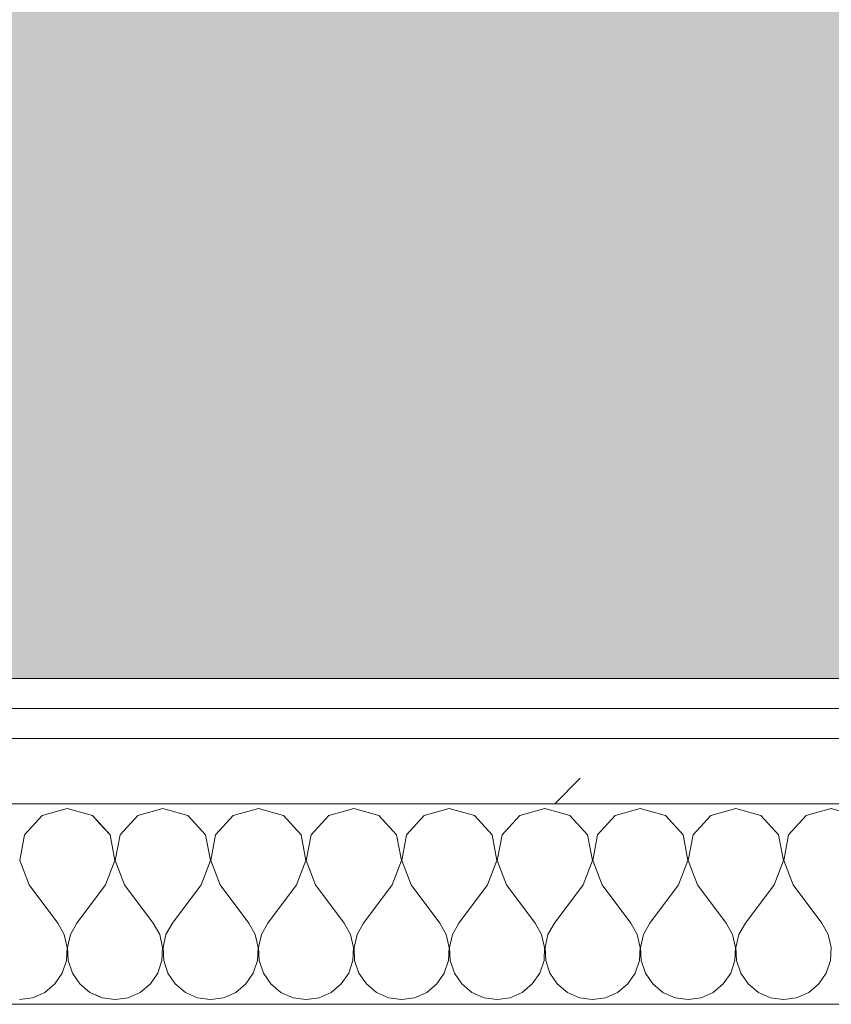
# Model space of a CAD drawing. Header units: millimetres. Extents: x -40968 to 13979, y -19284 to 4746.
# Tile 83 of 106: x -16152 to -15990, y -1194 to -998. Entities that reach past the tile are written whole.
import ezdxf

# ---------------------------------------------------------------- set-up
doc = ezdxf.new("R2010")
doc.units = ezdxf.units.MM
doc.header["$MEASUREMENT"] = 0
doc.linetypes.add('Wipeout_Contour', pattern=[1000, 0, -1000])
doc.layers.add('07_CR_Cel Ras pladur', color=7, linetype='Continuous')
doc.layers.add('Nuevo_08_E_Envans secs', color=7, linetype='Continuous')
for name, color, linetype, lineweight, true_color in [('07_CR_Cel Ras pladur_Pluma_Nº__102', 7, 'Continuous', 5, 0xcccccc), ('Nuevo_08_E_Envans secs_Pluma_Nº__102', 7, 'Continuous', 5, 0xcccccc), ('Nuevo_08_E_Envans secs_Pluma_Nº__171', 171, 'Continuous', 13, 0xaaaaff), ('Nuevo_08_E_Envans secs_Pluma_Nº__177', 7, 'Continuous', 15, 0xf7e046)]:
    doc.layers.add(name, color=color, linetype=linetype, lineweight=lineweight, true_color=true_color)
doc.layers.add('Nuevo_08_E_Envans secs_Pluma_Nº__1', color=7, linetype='Continuous', lineweight=5)
pattern_1 = [(45, (0, 0), (-183.8478, 183.8478), [195, -65]), (45, (7e-14, 183.85), (-183.8478, 183.8478), [195, -65])]

# ---------------------------------------------------------------- blocks, each defined once
blk = doc.blocks.new('Forjado_10_2', base_point=(-22963.42, -1128.98))
at = {"layer": '07_CR_Cel Ras pladur_Pluma_Nº__102', "linetype": 'Continuous', "lineweight": 0, "true_color": 0x333333}
h = blk.add_hatch(color=250, dxfattribs=at)
h.paths.add_polyline_path([(-22963.42, -1128.98), (-12886.81, -1128.98), (-12886.81, -996.81), (-12428.84, -996.81), (-12428.84, 1963.55), (-22963.42, 1963.55)])
h.paths.add_polyline_path([(-22498.42, 1617.29), (-12898.42, 1617.29), (-12898.42, -782.71), (-22498.42, -782.71)], flags=0)
at = {"layer": '07_CR_Cel Ras pladur_Pluma_Nº__102', "color": 254, "linetype": 'Continuous', "lineweight": 5, "true_color": 0xcccccc, "flags": 128}
blk.add_lwpolyline([(-22963.42, -1128.98), (-12886.81, -1128.98), (-12886.81, -996.81), (-12428.84, -996.81), (-12428.84, 1963.55), (-22963.42, 1963.55)], close=True, dxfattribs=at)
blk = doc.blocks.new('*X505')
at = {"layer": 'Nuevo_08_E_Envans secs_Pluma_Nº__102', "color": 254, "linetype": 'Continuous', "lineweight": 5, "true_color": 0xcccccc}
for p, q in [((-16147.86, -1156.35), (-16151.38, -1160.19)), ((-16142.86, -1154.93), (-16147.86, -1156.35)), ((-16137.85, -1156.35), (-16142.86, -1154.93)), ((-16134.34, -1160.19), (-16137.85, -1156.35)), ((-16128.82, -1156.35), (-16132.33, -1160.19)), ((-16123.81, -1154.93), (-16128.82, -1156.35)), ((-16118.8, -1156.35), (-16123.81, -1154.93)), ((-16115.29, -1160.19), (-16118.8, -1156.35)), ((-16109.77, -1156.35), (-16113.28, -1160.19)), ((-16104.76, -1154.93), (-16109.77, -1156.35)), ((-16099.75, -1156.35), (-16104.76, -1154.93)), ((-16096.24, -1160.19), (-16099.75, -1156.35)), ((-16090.72, -1156.35), (-16094.23, -1160.19)), ((-16085.71, -1154.93), (-16090.72, -1156.35)), ((-16080.71, -1156.35), (-16085.71, -1154.93)), ((-16077.2, -1160.19), (-16080.71, -1156.35)), ((-16071.67, -1156.35), (-16075.19, -1160.19)), ((-16066.67, -1154.93), (-16071.67, -1156.35)), ((-16061.66, -1156.35), (-16066.67, -1154.93)), ((-16058.15, -1160.19), (-16061.66, -1156.35)), ((-16052.63, -1156.35), (-16056.14, -1160.19)), ((-16047.62, -1154.93), (-16052.63, -1156.35)), ((-16042.61, -1156.35), (-16047.62, -1154.93)), ((-16039.1, -1160.19), (-16042.61, -1156.35)), ((-16033.58, -1156.35), (-16037.09, -1160.19)), ((-16028.57, -1154.93), (-16033.58, -1156.35)), ((-16023.56, -1156.35), (-16028.57, -1154.93)), ((-16020.05, -1160.19), (-16023.56, -1156.35)), ((-16014.53, -1156.35), (-16018.04, -1160.19)), ((-16009.52, -1154.93), (-16014.53, -1156.35)), ((-16004.52, -1156.35), (-16009.52, -1154.93)), ((-16001.01, -1160.19), (-16004.52, -1156.35)), ((-15995.48, -1156.35), (-15998.99, -1160.19)), ((-15990.48, -1154.93), (-15995.48, -1156.35)), ((-16151.38, -1160.19), (-16152.34, -1165.31)), ((-16133.37, -1165.31), (-16134.34, -1160.19)), ((-16132.33, -1160.19), (-16133.29, -1165.31)), ((-16114.32, -1165.31), (-16115.29, -1160.19)), ((-16113.28, -1160.19), (-16114.25, -1165.31)), ((-16095.28, -1165.31), (-16096.24, -1160.19)), ((-16094.23, -1160.19), (-16095.2, -1165.31)), ((-16076.23, -1165.31), (-16077.2, -1160.19)), ((-16075.19, -1160.19), (-16076.15, -1165.31)), ((-16057.18, -1165.31), (-16058.15, -1160.19)), ((-16056.14, -1160.19), (-16057.1, -1165.31)), ((-16038.13, -1165.31), (-16039.1, -1160.19)), ((-16037.09, -1160.19), (-16038.06, -1165.31)), ((-16019.09, -1165.31), (-16020.05, -1160.19)), ((-16018.04, -1160.19), (-16019.01, -1165.31)), ((-16000.04, -1165.31), (-16001.01, -1160.19)), ((-15998.99, -1160.19), (-15999.96, -1165.31)), ((-16152.34, -1165.31), (-16150.48, -1170.17)), ((-16135.24, -1170.17), (-16133.37, -1165.31)), ((-16133.29, -1165.31), (-16131.43, -1170.17)), ((-16116.19, -1170.17), (-16114.32, -1165.31)), ((-16114.25, -1165.31), (-16112.38, -1170.17)), ((-16097.14, -1170.17), (-16095.28, -1165.31)), ((-16095.2, -1165.31), (-16093.33, -1170.17)), ((-16078.1, -1170.17), (-16076.23, -1165.31)), ((-16076.15, -1165.31), (-16074.29, -1170.17)), ((-16059.05, -1170.17), (-16057.18, -1165.31)), ((-16057.1, -1165.31), (-16055.24, -1170.17)), ((-16040, -1170.17), (-16038.13, -1165.31)), ((-16038.06, -1165.31), (-16036.19, -1170.17)), ((-16020.95, -1170.17), (-16019.09, -1165.31)), ((-16019.01, -1165.31), (-16017.14, -1170.17)), ((-16001.9, -1170.17), (-16000.04, -1165.31)), ((-15999.96, -1165.31), (-15998.1, -1170.17)), ((-16150.48, -1170.17), (-16144.76, -1177.79)), ((-16135.24, -1170.17), (-16140.95, -1177.79)), ((-16131.43, -1170.17), (-16125.71, -1177.79)), ((-16116.19, -1170.17), (-16121.9, -1177.79)), ((-16112.38, -1170.17), (-16106.67, -1177.79)), ((-16097.14, -1170.17), (-16102.86, -1177.79)), ((-16093.33, -1170.17), (-16087.62, -1177.79)), ((-16078.1, -1170.17), (-16083.81, -1177.79)), ((-16074.29, -1170.17), (-16068.57, -1177.79)), ((-16059.05, -1170.17), (-16064.76, -1177.79)), ((-16055.24, -1170.17), (-16049.52, -1177.79)), ((-16040, -1170.17), (-16045.71, -1177.79)), ((-16036.19, -1170.17), (-16030.48, -1177.79)), ((-16020.95, -1170.17), (-16026.67, -1177.79)), ((-16017.14, -1170.17), (-16011.43, -1177.79)), ((-16001.9, -1170.17), (-16007.62, -1177.79)), ((-15998.1, -1170.17), (-15992.38, -1177.79)), ((-16143.49, -1180.08), (-16144.76, -1177.79)), ((-16140.95, -1177.79), (-16142.22, -1180.08)), ((-16124.44, -1180.08), (-16125.71, -1177.79)), ((-16121.9, -1177.79), (-16123.18, -1180.08)), ((-16105.4, -1180.08), (-16106.67, -1177.79)), ((-16102.86, -1177.79), (-16104.13, -1180.08)), ((-16086.35, -1180.08), (-16087.62, -1177.79)), ((-16083.81, -1177.79), (-16085.08, -1180.08)), ((-16067.3, -1180.08), (-16068.57, -1177.79)), ((-16064.76, -1177.79), (-16066.03, -1180.08)), ((-16048.25, -1180.08), (-16049.52, -1177.79)), ((-16045.71, -1177.79), (-16046.99, -1180.08)), ((-16029.2, -1180.08), (-16030.48, -1177.79)), ((-16026.67, -1177.79), (-16027.94, -1180.08)), ((-16010.16, -1180.08), (-16011.43, -1177.79)), ((-16007.62, -1177.79), (-16008.89, -1180.08)), ((-15991.11, -1180.08), (-15992.38, -1177.79)), ((-16142.9, -1182.64), (-16143.49, -1180.08)), ((-16142.22, -1180.08), (-16142.82, -1182.64)), ((-16123.85, -1182.64), (-16124.44, -1180.08)), ((-16123.18, -1180.08), (-16123.77, -1182.64)), ((-16104.8, -1182.64), (-16105.4, -1180.08)), ((-16104.13, -1180.08), (-16104.72, -1182.64)), ((-16085.75, -1182.64), (-16086.35, -1180.08)), ((-16085.08, -1180.08), (-16085.68, -1182.64)), ((-16066.71, -1182.64), (-16067.3, -1180.08)), ((-16066.03, -1180.08), (-16066.63, -1182.64)), ((-16047.66, -1182.64), (-16048.25, -1180.08)), ((-16046.99, -1180.08), (-16047.58, -1182.64)), ((-16028.61, -1182.64), (-16029.2, -1180.08)), ((-16027.94, -1180.08), (-16028.53, -1182.64)), ((-16009.56, -1182.64), (-16010.16, -1180.08)), ((-16008.89, -1180.08), (-16009.49, -1182.64)), ((-15990.51, -1182.64), (-15991.11, -1180.08)), ((-16143.02, -1185.27), (-16142.9, -1182.64)), ((-16142.82, -1182.64), (-16142.69, -1185.27)), ((-16123.98, -1185.27), (-16123.85, -1182.64)), ((-16123.77, -1182.64), (-16123.64, -1185.27)), ((-16104.93, -1185.27), (-16104.8, -1182.64)), ((-16104.72, -1182.64), (-16104.6, -1185.27)), ((-16085.88, -1185.27), (-16085.75, -1182.64)), ((-16085.68, -1182.64), (-16085.55, -1185.27)), ((-16066.83, -1185.27), (-16066.71, -1182.64)), ((-16066.63, -1182.64), (-16066.5, -1185.27)), ((-16047.78, -1185.27), (-16047.66, -1182.64)), ((-16047.58, -1182.64), (-16047.45, -1185.27)), ((-16028.74, -1185.27), (-16028.61, -1182.64)), ((-16028.53, -1182.64), (-16028.41, -1185.27)), ((-16009.69, -1185.27), (-16009.56, -1182.64)), ((-16009.49, -1182.64), (-16009.36, -1185.27)), ((-15990.64, -1185.27), (-15990.51, -1182.64)), ((-16143.86, -1187.76), (-16143.02, -1185.27)), ((-16142.69, -1185.27), (-16141.85, -1187.76)), ((-16124.81, -1187.76), (-16123.98, -1185.27)), ((-16123.64, -1185.27), (-16122.8, -1187.76)), ((-16105.77, -1187.76), (-16104.93, -1185.27)), ((-16104.6, -1185.27), (-16103.76, -1187.76)), ((-16086.72, -1187.76), (-16085.88, -1185.27)), ((-16085.55, -1185.27), (-16084.71, -1187.76)), ((-16067.67, -1187.76), (-16066.83, -1185.27)), ((-16066.5, -1185.27), (-16065.66, -1187.76)), ((-16048.62, -1187.76), (-16047.78, -1185.27)), ((-16047.45, -1185.27), (-16046.61, -1187.76)), ((-16029.58, -1187.76), (-16028.74, -1185.27)), ((-16028.41, -1185.27), (-16027.57, -1187.76)), ((-16010.53, -1187.76), (-16009.69, -1185.27)), ((-16009.36, -1185.27), (-16008.52, -1187.76)), ((-15991.48, -1187.76), (-15990.64, -1185.27)), ((-16145.35, -1189.92), (-16143.86, -1187.76)), ((-16141.85, -1187.76), (-16140.36, -1189.92)), ((-16126.3, -1189.92), (-16124.81, -1187.76)), ((-16122.8, -1187.76), (-16121.32, -1189.92)), ((-16107.26, -1189.92), (-16105.77, -1187.76)), ((-16103.76, -1187.76), (-16102.27, -1189.92)), ((-16088.21, -1189.92), (-16086.72, -1187.76)), ((-16084.71, -1187.76), (-16083.22, -1189.92)), ((-16069.16, -1189.92), (-16067.67, -1187.76)), ((-16065.66, -1187.76), (-16064.17, -1189.92)), ((-16050.11, -1189.92), (-16048.62, -1187.76)), ((-16046.61, -1187.76), (-16045.13, -1189.92)), ((-16031.06, -1189.92), (-16029.58, -1187.76)), ((-16027.57, -1187.76), (-16026.08, -1189.92)), ((-16012.02, -1189.92), (-16010.53, -1187.76)), ((-16008.52, -1187.76), (-16007.03, -1189.92)), ((-15992.97, -1189.92), (-15991.48, -1187.76)), ((-16147.37, -1191.6), (-16145.35, -1189.92)), ((-16140.36, -1189.92), (-16138.34, -1191.6)), ((-16128.33, -1191.6), (-16126.3, -1189.92)), ((-16121.32, -1189.92), (-16119.29, -1191.6)), ((-16109.28, -1191.6), (-16107.26, -1189.92)), ((-16102.27, -1189.92), (-16100.25, -1191.6)), ((-16090.23, -1191.6), (-16088.21, -1189.92)), ((-16083.22, -1189.92), (-16081.2, -1191.6)), ((-16071.18, -1191.6), (-16069.16, -1189.92)), ((-16064.17, -1189.92), (-16062.15, -1191.6)), ((-16052.14, -1191.6), (-16050.11, -1189.92)), ((-16045.13, -1189.92), (-16043.1, -1191.6)), ((-16033.09, -1191.6), (-16031.06, -1189.92)), ((-16026.08, -1189.92), (-16024.05, -1191.6)), ((-16014.04, -1191.6), (-16012.02, -1189.92)), ((-16007.03, -1189.92), (-16005.01, -1191.6)), ((-15994.99, -1191.6), (-15992.97, -1189.92)), ((-16149.78, -1192.66), (-16147.37, -1191.6)), ((-16138.34, -1191.6), (-16135.94, -1192.66)), ((-16130.73, -1192.66), (-16128.33, -1191.6)), ((-16119.29, -1191.6), (-16116.89, -1192.66)), ((-16111.68, -1192.66), (-16109.28, -1191.6)), ((-16100.25, -1191.6), (-16097.84, -1192.66)), ((-16092.64, -1192.66), (-16090.23, -1191.6)), ((-16081.2, -1191.6), (-16078.79, -1192.66)), ((-16073.59, -1192.66), (-16071.18, -1191.6)), ((-16062.15, -1191.6), (-16059.75, -1192.66)), ((-16054.54, -1192.66), (-16052.14, -1191.6)), ((-16043.1, -1191.6), (-16040.7, -1192.66)), ((-16035.49, -1192.66), (-16033.09, -1191.6)), ((-16024.05, -1191.6), (-16021.65, -1192.66)), ((-16016.45, -1192.66), (-16014.04, -1191.6)), ((-16005.01, -1191.6), (-16002.6, -1192.66)), ((-15997.4, -1192.66), (-15994.99, -1191.6)), ((-16152.38, -1193.02), (-16149.78, -1192.66)), ((-16135.94, -1192.66), (-16133.33, -1193.02)), ((-16133.33, -1193.02), (-16130.73, -1192.66)), ((-16116.89, -1192.66), (-16114.29, -1193.02)), ((-16114.29, -1193.02), (-16111.68, -1192.66)), ((-16097.84, -1192.66), (-16095.24, -1193.02)), ((-16095.24, -1193.02), (-16092.64, -1192.66)), ((-16078.79, -1192.66), (-16076.19, -1193.02)), ((-16076.19, -1193.02), (-16073.59, -1192.66)), ((-16059.75, -1192.66), (-16057.14, -1193.02)), ((-16057.14, -1193.02), (-16054.54, -1192.66)), ((-16040.7, -1192.66), (-16038.1, -1193.02)), ((-16038.1, -1193.02), (-16035.49, -1192.66)), ((-16021.65, -1192.66), (-16019.05, -1193.02)), ((-16019.05, -1193.02), (-16016.45, -1192.66)), ((-16002.6, -1192.66), (-16000, -1193.02)), ((-16000, -1193.02), (-15997.4, -1192.66))]:
    blk.add_line(p, q, dxfattribs=at)
blk = doc.blocks.new('Muro_92_2', base_point=(-14135.93, -1193.98))
at = {"layer": 'Nuevo_08_E_Envans secs_Pluma_Nº__1', "color": 7, "linetype": 'Continuous', "lineweight": 5, "flags": 128}
blk.add_lwpolyline([(-16936.43, -1193.98), (-14135.93, -1193.98)], dxfattribs=at)
at = {"color": 254, "linetype": 'Wipeout_Contour', "lineweight": 0, "ltscale": 62310.788122}
blk.add_wipeout([(-14135.93, -1128.98), (-16936.43, -1128.98), (-16936.43, -1134.98), (-14135.93, -1134.98)], dxfattribs=at).dxf.layer = 'Nuevo_08_E_Envans secs'
at = {"color": 254, "linetype": 'Wipeout_Contour', "lineweight": 0, "ltscale": 62315.364932}
blk.add_wipeout([(-14135.93, -1140.98), (-16936.43, -1140.98), (-16936.43, -1153.98), (-14135.93, -1153.98)], dxfattribs=at).dxf.layer = 'Nuevo_08_E_Envans secs'
at = {"layer": 'Nuevo_08_E_Envans secs_Pluma_Nº__171', "linetype": 'Continuous', "lineweight": 13, "true_color": 0xaaaaff}
h = blk.add_hatch(dxfattribs=at)
h.set_pattern_fill('Panellat_HPL_0002', color=161, style=0, pattern_type=2)
h.set_pattern_definition(pattern_1)
h.paths.add_polyline_path([(-14135.93, -1128.98), (-16936.43, -1128.98), (-16936.43, -1134.98), (-14135.93, -1134.98)])
at = {"layer": 'Nuevo_08_E_Envans secs_Pluma_Nº__177', "linetype": 'Continuous', "lineweight": 15, "true_color": 0xf7e046}
h = blk.add_hatch(dxfattribs=at)
h.set_pattern_fill('Panellat_HPL_0002', color=53, style=0, pattern_type=2)
h.set_pattern_definition(pattern_1)
h.paths.add_polyline_path([(-14135.93, -1140.98), (-16936.43, -1140.98), (-16936.43, -1153.98), (-14135.93, -1153.98)])
at = {"layer": 'Nuevo_08_E_Envans secs_Pluma_Nº__1', "color": 7, "linetype": 'Continuous', "lineweight": 5}
for p, q in [((-14135.93, -1134.98), (-16936.43, -1134.98)), ((-14135.93, -1140.98), (-16936.43, -1140.98)), ((-14135.93, -1153.98), (-16936.43, -1153.98))]:
    blk.add_line(p, q, dxfattribs=at)
at = {"layer": 'Nuevo_08_E_Envans secs_Pluma_Nº__1', "color": 7, "linetype": 'Continuous', "lineweight": 5, "flags": 128}
blk.add_lwpolyline([(-14135.93, -1128.98), (-16936.43, -1128.98)], dxfattribs=at)
at = {"layer": 'Nuevo_08_E_Envans secs', "color": 7, "lineweight": 20}
blk.add_blockref('*X505', (0, 0), dxfattribs=at)
blk = doc.blocks.new('*X759')
at = {"layer": 'Nuevo_08_E_Envans secs_Pluma_Nº__102', "color": 254, "linetype": 'Continuous', "lineweight": 5, "true_color": 0xcccccc}
for p, q in [((-16147.86, -1156.35), (-16151.38, -1160.19)), ((-16142.86, -1154.93), (-16147.86, -1156.35)), ((-16137.85, -1156.35), (-16142.86, -1154.93)), ((-16136.43, -1157.9), (-16137.85, -1156.35)), ((-16151.38, -1160.19), (-16152.34, -1165.31)), ((-16152.34, -1165.31), (-16150.48, -1170.17)), ((-16150.48, -1170.17), (-16144.76, -1177.79)), ((-16136.43, -1171.76), (-16140.95, -1177.79)), ((-16143.49, -1180.08), (-16144.76, -1177.79)), ((-16140.95, -1177.79), (-16142.22, -1180.08)), ((-16142.9, -1182.64), (-16143.49, -1180.08)), ((-16142.22, -1180.08), (-16142.82, -1182.64)), ((-16143.02, -1185.27), (-16142.9, -1182.64)), ((-16142.82, -1182.64), (-16142.69, -1185.27)), ((-16143.86, -1187.76), (-16143.02, -1185.27)), ((-16142.69, -1185.27), (-16141.85, -1187.76)), ((-16145.35, -1189.92), (-16143.86, -1187.76)), ((-16141.85, -1187.76), (-16140.36, -1189.92)), ((-16147.37, -1191.6), (-16145.35, -1189.92)), ((-16140.36, -1189.92), (-16138.34, -1191.6)), ((-16149.78, -1192.66), (-16147.37, -1191.6)), ((-16138.34, -1191.6), (-16136.43, -1192.44)), ((-16152.38, -1193.02), (-16149.78, -1192.66))]:
    blk.add_line(p, q, dxfattribs=at)
blk = doc.blocks.new('Muro_151_2', base_point=(-16936.43, -1128.98))
at = {"layer": 'Nuevo_08_E_Envans secs_Pluma_Nº__1', "color": 7, "linetype": 'Continuous', "lineweight": 5, "flags": 128}
blk.add_lwpolyline([(-16936.43, -1193.98), (-16136.43, -1193.98)], dxfattribs=at)
at = {"color": 254, "linetype": 'Wipeout_Contour', "lineweight": 0, "ltscale": 66300.607498}
blk.add_wipeout([(-16136.43, -1128.98), (-16936.43, -1128.98), (-16936.43, -1134.98), (-16136.43, -1134.98)], dxfattribs=at).dxf.layer = 'Nuevo_08_E_Envans secs'
at = {"color": 254, "linetype": 'Wipeout_Contour', "lineweight": 0, "ltscale": 66304.876943}
blk.add_wipeout([(-16136.43, -1140.98), (-16936.43, -1140.98), (-16936.43, -1153.98), (-16136.43, -1153.98)], dxfattribs=at).dxf.layer = 'Nuevo_08_E_Envans secs'
at = {"layer": 'Nuevo_08_E_Envans secs_Pluma_Nº__171', "linetype": 'Continuous', "lineweight": 13, "true_color": 0xaaaaff}
h = blk.add_hatch(dxfattribs=at)
h.set_pattern_fill('Panellat_HPL_0002', color=161, style=0, pattern_type=2)
h.set_pattern_definition(pattern_1)
h.paths.add_polyline_path([(-16136.43, -1128.98), (-16936.43, -1128.98), (-16936.43, -1134.98), (-16136.43, -1134.98)])
at = {"layer": 'Nuevo_08_E_Envans secs_Pluma_Nº__177', "linetype": 'Continuous', "lineweight": 15, "true_color": 0xf7e046}
h = blk.add_hatch(dxfattribs=at)
h.set_pattern_fill('Panellat_HPL_0002', color=53, style=0, pattern_type=2)
h.set_pattern_definition(pattern_1)
h.paths.add_polyline_path([(-16136.43, -1140.98), (-16936.43, -1140.98), (-16936.43, -1153.98), (-16136.43, -1153.98)])
at = {"layer": 'Nuevo_08_E_Envans secs_Pluma_Nº__1', "color": 7, "linetype": 'Continuous', "lineweight": 5}
for p, q in [((-16136.43, -1134.98), (-16936.43, -1134.98)), ((-16136.43, -1140.98), (-16936.43, -1140.98)), ((-16136.43, -1153.98), (-16936.43, -1153.98))]:
    blk.add_line(p, q, dxfattribs=at)
at = {"layer": 'Nuevo_08_E_Envans secs_Pluma_Nº__1', "color": 7, "linetype": 'Continuous', "lineweight": 5, "flags": 128}
blk.add_lwpolyline([(-16136.43, -1128.98), (-16936.43, -1128.98)], dxfattribs=at)
at = {"layer": 'Nuevo_08_E_Envans secs', "color": 7, "lineweight": 20}
blk.add_blockref('*X759', (0, 0), dxfattribs=at)
blk = doc.blocks.new('*X761')
at = {"layer": 'Nuevo_08_E_Envans secs_Pluma_Nº__102', "color": 254, "linetype": 'Continuous', "lineweight": 5, "true_color": 0xcccccc}
for p, q in [((-16128.82, -1156.35), (-16132.33, -1160.19)), ((-16123.81, -1154.93), (-16128.82, -1156.35)), ((-16118.8, -1156.35), (-16123.81, -1154.93)), ((-16115.29, -1160.19), (-16118.8, -1156.35)), ((-16109.77, -1156.35), (-16113.28, -1160.19)), ((-16104.76, -1154.93), (-16109.77, -1156.35)), ((-16099.75, -1156.35), (-16104.76, -1154.93)), ((-16096.24, -1160.19), (-16099.75, -1156.35)), ((-16090.72, -1156.35), (-16094.23, -1160.19)), ((-16085.71, -1154.93), (-16090.72, -1156.35)), ((-16080.71, -1156.35), (-16085.71, -1154.93)), ((-16077.2, -1160.19), (-16080.71, -1156.35)), ((-16071.67, -1156.35), (-16075.19, -1160.19)), ((-16066.67, -1154.93), (-16071.67, -1156.35)), ((-16061.66, -1156.35), (-16066.67, -1154.93)), ((-16058.15, -1160.19), (-16061.66, -1156.35)), ((-16052.63, -1156.35), (-16056.14, -1160.19)), ((-16047.62, -1154.93), (-16052.63, -1156.35)), ((-16042.61, -1156.35), (-16047.62, -1154.93)), ((-16039.1, -1160.19), (-16042.61, -1156.35)), ((-16033.58, -1156.35), (-16037.09, -1160.19)), ((-16028.57, -1154.93), (-16033.58, -1156.35)), ((-16023.56, -1156.35), (-16028.57, -1154.93)), ((-16020.05, -1160.19), (-16023.56, -1156.35)), ((-16014.53, -1156.35), (-16018.04, -1160.19)), ((-16009.52, -1154.93), (-16014.53, -1156.35)), ((-16004.52, -1156.35), (-16009.52, -1154.93)), ((-16001.01, -1160.19), (-16004.52, -1156.35)), ((-15995.48, -1156.35), (-15998.99, -1160.19)), ((-15990.48, -1154.93), (-15995.48, -1156.35)), ((-15985.47, -1156.35), (-15990.48, -1154.93)), ((-16134.34, -1160.19), (-16136.43, -1157.9)), ((-16133.37, -1165.31), (-16134.34, -1160.19)), ((-16132.33, -1160.19), (-16133.29, -1165.31)), ((-16114.32, -1165.31), (-16115.29, -1160.19)), ((-16113.28, -1160.19), (-16114.25, -1165.31)), ((-16095.28, -1165.31), (-16096.24, -1160.19)), ((-16094.23, -1160.19), (-16095.2, -1165.31)), ((-16076.23, -1165.31), (-16077.2, -1160.19)), ((-16075.19, -1160.19), (-16076.15, -1165.31)), ((-16057.18, -1165.31), (-16058.15, -1160.19)), ((-16056.14, -1160.19), (-16057.1, -1165.31)), ((-16038.13, -1165.31), (-16039.1, -1160.19)), ((-16037.09, -1160.19), (-16038.06, -1165.31)), ((-16019.09, -1165.31), (-16020.05, -1160.19)), ((-16018.04, -1160.19), (-16019.01, -1165.31)), ((-16000.04, -1165.31), (-16001.01, -1160.19)), ((-15998.99, -1160.19), (-15999.96, -1165.31)), ((-16135.24, -1170.17), (-16133.37, -1165.31)), ((-16133.29, -1165.31), (-16131.43, -1170.17)), ((-16116.19, -1170.17), (-16114.32, -1165.31)), ((-16114.25, -1165.31), (-16112.38, -1170.17)), ((-16097.14, -1170.17), (-16095.28, -1165.31)), ((-16095.2, -1165.31), (-16093.33, -1170.17)), ((-16078.1, -1170.17), (-16076.23, -1165.31)), ((-16076.15, -1165.31), (-16074.29, -1170.17)), ((-16059.05, -1170.17), (-16057.18, -1165.31)), ((-16057.1, -1165.31), (-16055.24, -1170.17)), ((-16040, -1170.17), (-16038.13, -1165.31)), ((-16038.06, -1165.31), (-16036.19, -1170.17)), ((-16020.95, -1170.17), (-16019.09, -1165.31)), ((-16019.01, -1165.31), (-16017.14, -1170.17)), ((-16001.9, -1170.17), (-16000.04, -1165.31)), ((-15999.96, -1165.31), (-15998.1, -1170.17)), ((-16135.24, -1170.17), (-16136.43, -1171.76)), ((-16131.43, -1170.17), (-16125.71, -1177.79)), ((-16116.19, -1170.17), (-16121.9, -1177.79)), ((-16112.38, -1170.17), (-16106.67, -1177.79)), ((-16097.14, -1170.17), (-16102.86, -1177.79)), ((-16093.33, -1170.17), (-16087.62, -1177.79)), ((-16078.1, -1170.17), (-16083.81, -1177.79)), ((-16074.29, -1170.17), (-16068.57, -1177.79)), ((-16059.05, -1170.17), (-16064.76, -1177.79)), ((-16055.24, -1170.17), (-16049.52, -1177.79)), ((-16040, -1170.17), (-16045.71, -1177.79)), ((-16036.19, -1170.17), (-16030.48, -1177.79)), ((-16020.95, -1170.17), (-16026.67, -1177.79)), ((-16017.14, -1170.17), (-16011.43, -1177.79)), ((-16001.9, -1170.17), (-16007.62, -1177.79)), ((-15998.1, -1170.17), (-15992.38, -1177.79)), ((-16124.44, -1180.08), (-16125.71, -1177.79)), ((-16121.9, -1177.79), (-16123.18, -1180.08)), ((-16105.4, -1180.08), (-16106.67, -1177.79)), ((-16102.86, -1177.79), (-16104.13, -1180.08)), ((-16086.35, -1180.08), (-16087.62, -1177.79)), ((-16083.81, -1177.79), (-16085.08, -1180.08)), ((-16067.3, -1180.08), (-16068.57, -1177.79)), ((-16064.76, -1177.79), (-16066.03, -1180.08)), ((-16048.25, -1180.08), (-16049.52, -1177.79)), ((-16045.71, -1177.79), (-16046.99, -1180.08)), ((-16029.2, -1180.08), (-16030.48, -1177.79)), ((-16026.67, -1177.79), (-16027.94, -1180.08)), ((-16010.16, -1180.08), (-16011.43, -1177.79)), ((-16007.62, -1177.79), (-16008.89, -1180.08)), ((-15991.11, -1180.08), (-15992.38, -1177.79)), ((-16123.85, -1182.64), (-16124.44, -1180.08)), ((-16123.18, -1180.08), (-16123.77, -1182.64)), ((-16104.8, -1182.64), (-16105.4, -1180.08)), ((-16104.13, -1180.08), (-16104.72, -1182.64)), ((-16085.75, -1182.64), (-16086.35, -1180.08)), ((-16085.08, -1180.08), (-16085.68, -1182.64)), ((-16066.71, -1182.64), (-16067.3, -1180.08)), ((-16066.03, -1180.08), (-16066.63, -1182.64)), ((-16047.66, -1182.64), (-16048.25, -1180.08)), ((-16046.99, -1180.08), (-16047.58, -1182.64)), ((-16028.61, -1182.64), (-16029.2, -1180.08)), ((-16027.94, -1180.08), (-16028.53, -1182.64)), ((-16009.56, -1182.64), (-16010.16, -1180.08)), ((-16008.89, -1180.08), (-16009.49, -1182.64)), ((-15990.51, -1182.64), (-15991.11, -1180.08)), ((-16123.98, -1185.27), (-16123.85, -1182.64)), ((-16123.77, -1182.64), (-16123.64, -1185.27)), ((-16104.93, -1185.27), (-16104.8, -1182.64)), ((-16104.72, -1182.64), (-16104.6, -1185.27)), ((-16085.88, -1185.27), (-16085.75, -1182.64)), ((-16085.68, -1182.64), (-16085.55, -1185.27)), ((-16066.83, -1185.27), (-16066.71, -1182.64)), ((-16066.63, -1182.64), (-16066.5, -1185.27)), ((-16047.78, -1185.27), (-16047.66, -1182.64)), ((-16047.58, -1182.64), (-16047.45, -1185.27)), ((-16028.74, -1185.27), (-16028.61, -1182.64)), ((-16028.53, -1182.64), (-16028.41, -1185.27)), ((-16009.69, -1185.27), (-16009.56, -1182.64)), ((-16009.49, -1182.64), (-16009.36, -1185.27)), ((-15990.64, -1185.27), (-15990.51, -1182.64)), ((-16124.81, -1187.76), (-16123.98, -1185.27)), ((-16123.64, -1185.27), (-16122.8, -1187.76)), ((-16105.77, -1187.76), (-16104.93, -1185.27)), ((-16104.6, -1185.27), (-16103.76, -1187.76)), ((-16086.72, -1187.76), (-16085.88, -1185.27)), ((-16085.55, -1185.27), (-16084.71, -1187.76)), ((-16067.67, -1187.76), (-16066.83, -1185.27)), ((-16066.5, -1185.27), (-16065.66, -1187.76)), ((-16048.62, -1187.76), (-16047.78, -1185.27)), ((-16047.45, -1185.27), (-16046.61, -1187.76)), ((-16029.58, -1187.76), (-16028.74, -1185.27)), ((-16028.41, -1185.27), (-16027.57, -1187.76)), ((-16010.53, -1187.76), (-16009.69, -1185.27)), ((-16009.36, -1185.27), (-16008.52, -1187.76)), ((-15991.48, -1187.76), (-15990.64, -1185.27)), ((-16126.3, -1189.92), (-16124.81, -1187.76)), ((-16122.8, -1187.76), (-16121.32, -1189.92)), ((-16107.26, -1189.92), (-16105.77, -1187.76)), ((-16103.76, -1187.76), (-16102.27, -1189.92)), ((-16088.21, -1189.92), (-16086.72, -1187.76)), ((-16084.71, -1187.76), (-16083.22, -1189.92)), ((-16069.16, -1189.92), (-16067.67, -1187.76)), ((-16065.66, -1187.76), (-16064.17, -1189.92)), ((-16050.11, -1189.92), (-16048.62, -1187.76)), ((-16046.61, -1187.76), (-16045.13, -1189.92)), ((-16031.06, -1189.92), (-16029.58, -1187.76)), ((-16027.57, -1187.76), (-16026.08, -1189.92)), ((-16012.02, -1189.92), (-16010.53, -1187.76)), ((-16008.52, -1187.76), (-16007.03, -1189.92)), ((-15992.97, -1189.92), (-15991.48, -1187.76)), ((-16128.33, -1191.6), (-16126.3, -1189.92)), ((-16121.32, -1189.92), (-16119.29, -1191.6)), ((-16109.28, -1191.6), (-16107.26, -1189.92)), ((-16102.27, -1189.92), (-16100.25, -1191.6)), ((-16090.23, -1191.6), (-16088.21, -1189.92)), ((-16083.22, -1189.92), (-16081.2, -1191.6)), ((-16071.18, -1191.6), (-16069.16, -1189.92)), ((-16064.17, -1189.92), (-16062.15, -1191.6)), ((-16052.14, -1191.6), (-16050.11, -1189.92)), ((-16045.13, -1189.92), (-16043.1, -1191.6)), ((-16033.09, -1191.6), (-16031.06, -1189.92)), ((-16026.08, -1189.92), (-16024.05, -1191.6)), ((-16014.04, -1191.6), (-16012.02, -1189.92)), ((-16007.03, -1189.92), (-16005.01, -1191.6)), ((-15994.99, -1191.6), (-15992.97, -1189.92)), ((-16130.73, -1192.66), (-16128.33, -1191.6)), ((-16119.29, -1191.6), (-16116.89, -1192.66)), ((-16111.68, -1192.66), (-16109.28, -1191.6)), ((-16100.25, -1191.6), (-16097.84, -1192.66)), ((-16092.64, -1192.66), (-16090.23, -1191.6)), ((-16081.2, -1191.6), (-16078.79, -1192.66)), ((-16073.59, -1192.66), (-16071.18, -1191.6)), ((-16062.15, -1191.6), (-16059.75, -1192.66)), ((-16054.54, -1192.66), (-16052.14, -1191.6)), ((-16043.1, -1191.6), (-16040.7, -1192.66)), ((-16035.49, -1192.66), (-16033.09, -1191.6)), ((-16024.05, -1191.6), (-16021.65, -1192.66)), ((-16016.45, -1192.66), (-16014.04, -1191.6)), ((-16005.01, -1191.6), (-16002.6, -1192.66)), ((-15997.4, -1192.66), (-15994.99, -1191.6)), ((-16136.43, -1192.44), (-16135.94, -1192.66)), ((-16135.94, -1192.66), (-16133.33, -1193.02)), ((-16133.33, -1193.02), (-16130.73, -1192.66)), ((-16116.89, -1192.66), (-16114.29, -1193.02)), ((-16114.29, -1193.02), (-16111.68, -1192.66)), ((-16097.84, -1192.66), (-16095.24, -1193.02)), ((-16095.24, -1193.02), (-16092.64, -1192.66)), ((-16078.79, -1192.66), (-16076.19, -1193.02)), ((-16076.19, -1193.02), (-16073.59, -1192.66)), ((-16059.75, -1192.66), (-16057.14, -1193.02)), ((-16057.14, -1193.02), (-16054.54, -1192.66)), ((-16040.7, -1192.66), (-16038.1, -1193.02)), ((-16038.1, -1193.02), (-16035.49, -1192.66)), ((-16021.65, -1192.66), (-16019.05, -1193.02)), ((-16019.05, -1193.02), (-16016.45, -1192.66)), ((-16002.6, -1192.66), (-16000, -1193.02)), ((-16000, -1193.02), (-15997.4, -1192.66))]:
    blk.add_line(p, q, dxfattribs=at)
blk = doc.blocks.new('Muro_152_2', base_point=(-16136.43, -1128.98))
at = {"layer": 'Nuevo_08_E_Envans secs_Pluma_Nº__1', "color": 7, "linetype": 'Continuous', "lineweight": 5, "flags": 128}
blk.add_lwpolyline([(-16136.43, -1193.98), (-14135.93, -1193.98)], dxfattribs=at)
at = {"color": 254, "linetype": 'Wipeout_Contour', "lineweight": 0, "ltscale": 60714.529183}
blk.add_wipeout([(-14135.93, -1128.98), (-16136.43, -1128.98), (-16136.43, -1134.98), (-14135.93, -1134.98)], dxfattribs=at).dxf.layer = 'Nuevo_08_E_Envans secs'
at = {"color": 254, "linetype": 'Wipeout_Contour', "lineweight": 0, "ltscale": 60719.208822}
blk.add_wipeout([(-14135.93, -1140.98), (-16136.43, -1140.98), (-16136.43, -1153.98), (-14135.93, -1153.98)], dxfattribs=at).dxf.layer = 'Nuevo_08_E_Envans secs'
at = {"layer": 'Nuevo_08_E_Envans secs_Pluma_Nº__171', "linetype": 'Continuous', "lineweight": 13, "true_color": 0xaaaaff}
h = blk.add_hatch(dxfattribs=at)
h.set_pattern_fill('Panellat_HPL_0002', color=161, style=0, pattern_type=2)
h.set_pattern_definition(pattern_1)
h.paths.add_polyline_path([(-14135.93, -1128.98), (-16136.43, -1128.98), (-16136.43, -1134.98), (-14135.93, -1134.98)])
at = {"layer": 'Nuevo_08_E_Envans secs_Pluma_Nº__177', "linetype": 'Continuous', "lineweight": 15, "true_color": 0xf7e046}
h = blk.add_hatch(dxfattribs=at)
h.set_pattern_fill('Panellat_HPL_0002', color=53, style=0, pattern_type=2)
h.set_pattern_definition(pattern_1)
h.paths.add_polyline_path([(-14135.93, -1140.98), (-16136.43, -1140.98), (-16136.43, -1153.98), (-14135.93, -1153.98)])
at = {"layer": 'Nuevo_08_E_Envans secs_Pluma_Nº__1', "color": 7, "linetype": 'Continuous', "lineweight": 5}
for p, q in [((-14135.93, -1134.98), (-16136.43, -1134.98)), ((-14135.93, -1140.98), (-16136.43, -1140.98)), ((-14135.93, -1153.98), (-16136.43, -1153.98))]:
    blk.add_line(p, q, dxfattribs=at)
at = {"layer": 'Nuevo_08_E_Envans secs_Pluma_Nº__1', "color": 7, "linetype": 'Continuous', "lineweight": 5, "flags": 128}
blk.add_lwpolyline([(-14135.93, -1128.98), (-16136.43, -1128.98)], dxfattribs=at)
at = {"layer": 'Nuevo_08_E_Envans secs', "color": 7, "lineweight": 20}
blk.add_blockref('*X761', (0, 0), dxfattribs=at)

msp = doc.modelspace()

# ---------------------------------------------------------------- block references
at = {"layer": '07_CR_Cel Ras pladur', "color": 254, "linetype": 'Continuous', "lineweight": 5, "true_color": 0xcccccc}
msp.add_blockref('Forjado_10_2', (-22963.42, -1128.98), dxfattribs=at)

# ---------------------------------------------------------------- next in the draw order: block references
at = {"layer": 'Nuevo_08_E_Envans secs', "color": 7, "lineweight": 20}
msp.add_blockref('Muro_92_2', (-14135.93, -1193.98), dxfattribs=at)

# ---------------------------------------------------------------- next in the draw order: block references
msp.add_blockref('Muro_151_2', (-16936.43, -1128.98), dxfattribs=at)

# ---------------------------------------------------------------- next in the draw order: block references
msp.add_blockref('Muro_152_2', (-16136.43, -1128.98), dxfattribs=at)

doc.saveas('drawing.dxf')
